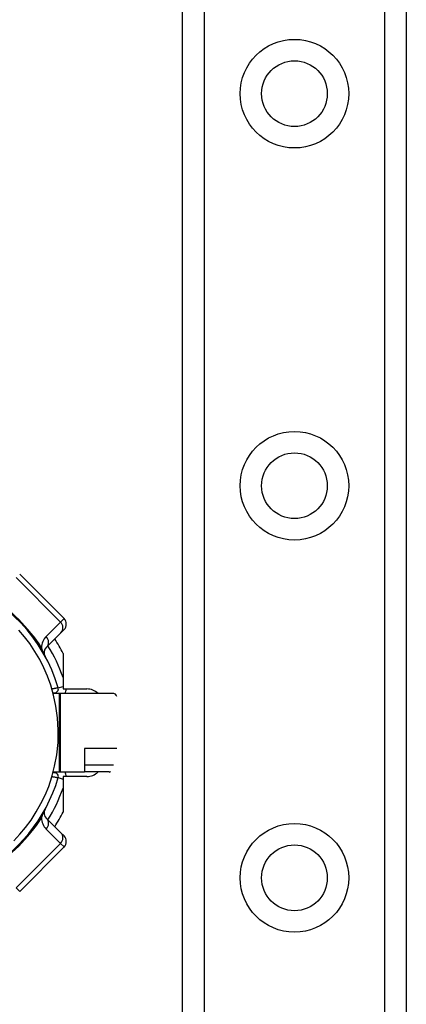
# Model space of a CAD drawing. Header units: inches. Extents: x 8 to 147, y 12 to 95.
# Tile 36 of 82: x 10.03 to 11.28, y 70.51 to 73.69. Entities that reach past the tile are written whole.
import ezdxf

# ---------------------------------------------------------------- set-up
doc = ezdxf.new("R2010")
doc.units = ezdxf.units.IN
doc.header["$LTSCALE"] = 9.374161
doc.header["$MEASUREMENT"] = 0
doc.layers.add('Visible Edges(ANSI)', color=7, linetype='Continuous', lineweight=25)
doc.layers.add('Visible Tangent Edges(ANSI)', color=7, linetype='Continuous', lineweight=25)

msp = doc.modelspace()

# ---------------------------------------------------------------- linework, layer by layer
at = {"layer": 'Visible Edges(ANSI)'}
for p, q in [((10.5612, 32.4652), (10.5612, 75.1386)), ((11.285, 75.1386), (11.285, 32.4652)), ((10.1775, 71.7531), (10.0341, 71.8965)), ((10.1208, 71.6605), (10.1674, 71.7071)), ((10.1775, 71.7172), (10.1674, 71.7071)), ((10.1744, 71.6401), (10.1744, 71.5254)), ((10.142, 71.5131), (10.147, 71.5131)), ((10.1622, 71.5105), (10.1426, 71.5105)), ((10.166, 71.5105), (10.1622, 71.5105)), ((10.3382, 71.5105), (10.166, 71.5105)), ((10.1744, 71.5254), (10.2516, 71.5254)), ((10.2437, 71.3326), (10.2437, 71.257)), ((10.147, 71.2545), (10.142, 71.2545)), ((10.1426, 71.257), (10.1622, 71.257)), ((10.1622, 71.257), (10.166, 71.257)), ((10.166, 71.257), (10.2437, 71.257)), ((10.3232, 71.257), (10.2437, 71.257)), ((10.1744, 71.2421), (10.1744, 71.1274)), ((10.2516, 71.2421), (10.1744, 71.2421)), ((10.1674, 71.0604), (10.1208, 71.107)), ((10.1674, 71.0604), (10.1775, 71.0503)), ((10.0341, 70.871), (10.1775, 71.0145))]:
    msp.add_line(p, q, dxfattribs=at)
at = {"layer": 'Visible Edges(ANSI)', "flags": 128}
msp.add_lwpolyline([(10.015, 71.0348), (10.0349, 71.056), (10.0532, 71.0778), (10.0708, 71.1017), (10.0878, 71.1279), (10.1029, 71.1546), (10.1161, 71.1819), (10.1279, 71.2106), (10.1383, 71.2417), (10.1472, 71.2756), (10.154, 71.3125), (10.1581, 71.3518), (10.1591, 71.392), (10.1568, 71.432), (10.1516, 71.4702), (10.144, 71.5053), (10.1348, 71.5372), (10.1242, 71.5665), (10.1123, 71.5939), (10.0989, 71.6204), (10.0833, 71.6469), (10.0665, 71.6719), (10.0493, 71.6945), (10.0309, 71.716)], dxfattribs=at)
at = {"layer": 'Visible Edges(ANSI)'}
for centre in [(10.9231, 73.4501), (10.9231, 72.1825), (10.9231, 70.9148)]:
    msp.add_circle(centre, 0.1063, dxfattribs=at)
for centre, radius, start, end in [((9.6648, 71.3838), 0.5147, 16.3518, 70.8354), ((10.1596, 71.7351), 0.0254, 315, 45), ((10.1387, 71.6426), 0.0254, 135, 208.6389), ((9.6648, 71.3838), 0.5704, 26.7049, 32.1604), ((10.147, 71.5252), 0.0122, 270, 16.3518), ((10.2516, 71.4747), 0.0507, 44.9104, 90), ((9.6648, 71.3838), 0.6338, 11.537, 11.7228), ((10.147, 71.2423), 0.0122, 343.6482, 90), ((10.2516, 71.2928), 0.0507, 270, 315.0896), ((9.6648, 71.3838), 0.6338, 348.2772, 348.463), ((9.6648, 71.3838), 0.5147, 253.8612, 343.6482), ((10.1387, 71.1249), 0.0254, 151.3611, 225), ((9.6648, 71.3838), 0.5704, 327.8396, 333.2951), ((10.1596, 71.0324), 0.0254, 315, 45)]:
    msp.add_arc(centre, radius, start, end, dxfattribs=at)
for centre, major_axis, ratio, start_param, end_param in [((10.3382, 71.4852), (0, 0.0254), 0.532359, 5.388977, 6.283185), ((10.331, 71.2823), (-0.0102, -0.0249), 0.47244, 0.192077, 0.554295)]:
    msp.add_ellipse(centre, major_axis=major_axis, ratio=ratio, start_param=start_param, end_param=end_param, dxfattribs=at)
at = {"layer": 'Visible Tangent Edges(ANSI)'}
for p, q in [((10.6305, 75.1386), (10.6305, 32.4652)), ((11.2156, 32.4652), (11.2156, 75.1386)), ((10.0229, 71.8853), (10.1663, 71.7419)), ((10.1663, 71.7419), (10.1775, 71.7531)), ((10.1663, 71.7419), (10.1197, 71.6952)), ((10.1586, 71.5287), (10.1744, 71.5333)), ((10.147, 71.5131), (10.147, 71.5105)), ((10.1622, 71.5105), (10.1622, 71.257)), ((10.166, 71.257), (10.166, 71.5105)), ((10.3487, 71.3326), (10.2437, 71.3326)), ((10.2437, 71.2805), (10.3379, 71.2805)), ((10.147, 71.257), (10.147, 71.2545)), ((10.1586, 71.2389), (10.1744, 71.2342)), ((10.1197, 71.0723), (10.1663, 71.0256)), ((10.1663, 71.0256), (10.0229, 70.8822)), ((10.1775, 71.0145), (10.1663, 71.0256)), ((10.0229, 70.8822), (10.0341, 70.871))]:
    msp.add_line(p, q, dxfattribs=at)
at = {"layer": 'Visible Tangent Edges(ANSI)', "flags": 128}
for points in [[(10.1165, 71.6304), (10.1153, 71.6327), (10.1146, 71.6343), (10.1139, 71.6357), (10.1133, 71.6371), (10.1127, 71.6384), (10.1121, 71.6397), (10.1116, 71.6409), (10.1111, 71.6421), (10.1106, 71.6433), (10.1102, 71.6444), (10.1097, 71.6455), (10.1093, 71.6466), (10.1088, 71.6477), (10.1084, 71.6488), (10.108, 71.6499), (10.1076, 71.6509), (10.1073, 71.6519), (10.1069, 71.653), (10.1065, 71.654), (10.1062, 71.655), (10.1058, 71.6559), (10.1055, 71.6569), (10.1052, 71.6579), (10.1049, 71.6588)], [(10.1586, 71.5287), (10.1586, 71.5286), (10.1585, 71.5286), (10.1582, 71.5286), (10.1579, 71.5285), (10.1575, 71.5285), (10.157, 71.5284), (10.1565, 71.5283), (10.1558, 71.5282), (10.1551, 71.5281), (10.1543, 71.5279), (10.1535, 71.5278), (10.1526, 71.5276), (10.1516, 71.5275), (10.1506, 71.5273), (10.1495, 71.5271), (10.1484, 71.5269), (10.1473, 71.5267), (10.1461, 71.5265), (10.1449, 71.5263), (10.1436, 71.5261), (10.1424, 71.5259), (10.1411, 71.5257), (10.1398, 71.5254), (10.1385, 71.5252)], [(10.1385, 71.2423), (10.1398, 71.2421), (10.1411, 71.2418), (10.1423, 71.2416), (10.1436, 71.2414), (10.1448, 71.2412), (10.146, 71.241), (10.1472, 71.2408), (10.1484, 71.2406), (10.1495, 71.2404), (10.1506, 71.2402), (10.1516, 71.24), (10.1526, 71.2399), (10.1535, 71.2397), (10.1543, 71.2396), (10.1551, 71.2395), (10.1558, 71.2393), (10.1565, 71.2392), (10.157, 71.2391), (10.1575, 71.2391), (10.1579, 71.239), (10.1582, 71.2389), (10.1585, 71.2389), (10.1586, 71.2389), (10.1586, 71.2389)], [(10.1049, 71.1087), (10.1052, 71.1096), (10.1055, 71.1106), (10.1058, 71.1116), (10.1062, 71.1125), (10.1065, 71.1135), (10.1069, 71.1145), (10.1073, 71.1156), (10.1076, 71.1166), (10.108, 71.1176), (10.1084, 71.1187), (10.1088, 71.1198), (10.1093, 71.1209), (10.1097, 71.122), (10.1102, 71.1231), (10.1106, 71.1242), (10.1111, 71.1254), (10.1116, 71.1266), (10.1121, 71.1278), (10.1127, 71.1291), (10.1133, 71.1304), (10.1139, 71.1318), (10.1146, 71.1332), (10.1153, 71.1348), (10.1165, 71.1371)]]:
    msp.add_lwpolyline(points, dxfattribs=at)
at = {"layer": 'Visible Tangent Edges(ANSI)'}
for centre in [(10.9231, 73.4501), (10.9231, 72.1825), (10.9231, 70.9148)]:
    msp.add_circle(centre, 0.1756, dxfattribs=at)
for centre, radius, start, end in [((9.6312, 71.3501), 0.5654, 33.0901, 56.9099), ((10.1556, 71.6594), 0.0507, 135, 180.6587), ((9.6648, 71.3838), 0.54, 19.3241, 31.4236), ((10.147, 71.5252), 0.0375, 336.9277, 0.3097), ((10.147, 71.2423), 0.0375, 359.6903, 23.0723), ((9.6648, 71.3838), 0.54, 328.5764, 340.6759), ((9.6312, 71.4174), 0.5654, 303.0901, 326.9099), ((10.1556, 71.1081), 0.0507, 179.3413, 225)]:
    msp.add_arc(centre, radius, start, end, dxfattribs=at)
for centre, major_axis, ratio, start_param, end_param in [((10.1495, 71.7251), (0.0179, -0.0179), 0.937622, 0, 1.570796), ((10.1029, 71.6784), (0.0179, -0.0179), 0.937622, 0, 1.570796), ((10.1385, 71.6924), (-0.0425, -0.0277), 0.48633, 0, 0.409204), ((10.1385, 71.0751), (-0.0425, 0.0277), 0.48633, 5.873981, 6.283185), ((10.1029, 71.0891), (0.0179, 0.0179), 0.937622, 4.712389, 6.283185), ((10.1495, 71.0425), (0.0179, 0.0179), 0.937622, 4.712389, 6.283185)]:
    msp.add_ellipse(centre, major_axis=major_axis, ratio=ratio, start_param=start_param, end_param=end_param, dxfattribs=at)

doc.saveas('drawing.dxf')
